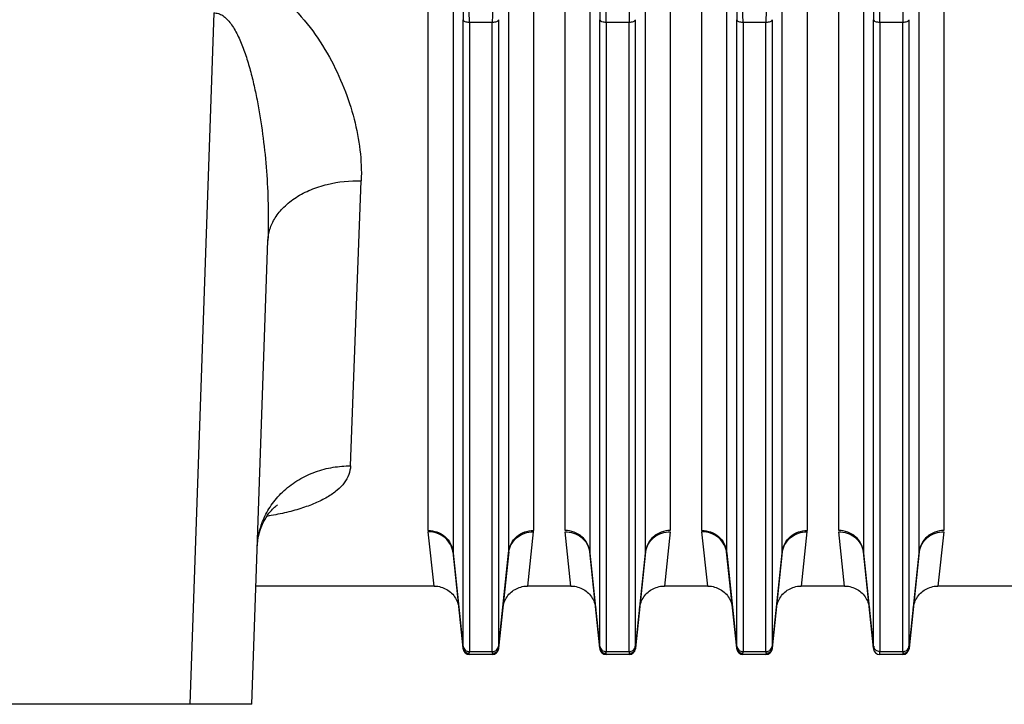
# Model space of a CAD drawing. Extents: x -3157 to 1181, y 8 to 2342.
# Tile 21 of 66: x -1893 to -1735, y 961 to 1071. Entities that reach past the tile are written whole.
import ezdxf

# ---------------------------------------------------------------- set-up
doc = ezdxf.new("R2010")
doc.units = 0
doc.header["$LTSCALE"] = 65.395
doc.layers.get('0').update_dxf_attribs({"linetype": 'CONTINUOUS'})

msp = doc.modelspace()

# ---------------------------------------------------------------- linework, layer by layer
at = {"color": 2, "linetype": 'CONTINUOUS'}
for p, q in [((-1827.31, 988.62), (-1827.31, 1095.75)), ((-1810.4, 1095.75), (-1810.4, 988.62)), ((-1805.31, 988.62), (-1805.31, 1095.75)), ((-1788.4, 1095.75), (-1788.4, 988.62)), ((-1783.31, 988.62), (-1783.31, 1095.75)), ((-1766.4, 1095.75), (-1766.4, 988.62)), ((-1761.31, 988.62), (-1761.31, 1095.75)), ((-1744.4, 1095.75), (-1744.4, 988.62)), ((-1826.36, 979.7), (-1827.3, 988.4)), ((-1810.42, 988.4), (-1811.35, 979.7)), ((-1804.36, 979.7), (-1805.3, 988.4)), ((-1788.42, 988.4), (-1789.35, 979.7)), ((-1782.36, 979.7), (-1783.3, 988.4)), ((-1766.42, 988.4), (-1767.35, 979.7)), ((-1760.36, 979.7), (-1761.3, 988.4)), ((-1744.42, 988.4), (-1745.35, 979.7)), ((-1821.71, 969.64), (-1821.7, 969.59)), ((-1816.01, 969.64), (-1816.01, 969.59)), ((-1799.71, 969.64), (-1799.7, 969.59)), ((-1794.01, 969.64), (-1794.01, 969.59)), ((-1777.71, 969.64), (-1777.7, 969.59)), ((-1772.01, 969.64), (-1772.01, 969.59)), ((-1755.71, 969.64), (-1755.7, 969.59)), ((-1750.01, 969.64), (-1750.01, 969.59)), ((-1820.71, 968.7), (-1820.71, 968.75)), ((-1817, 968.75), (-1817.01, 968.7)), ((-1798.71, 968.7), (-1798.71, 968.75)), ((-1795, 968.75), (-1795.01, 968.7)), ((-1776.71, 968.7), (-1776.71, 968.75)), ((-1773, 968.75), (-1773.01, 968.7)), ((-1754.71, 968.7), (-1754.71, 968.75)), ((-1751, 968.75), (-1751.01, 968.7))]:
    msp.add_line(p, q, dxfattribs=at)
at = {"color": 9, "linetype": 'CONTINUOUS'}
for p, q in [((-1823.33, 1094.23), (-1823.33, 985.18)), ((-1814.38, 985.18), (-1814.38, 1094.23)), ((-1801.33, 1094.23), (-1801.33, 985.18)), ((-1792.38, 985.18), (-1792.38, 1094.23)), ((-1779.33, 1094.23), (-1779.33, 985.18)), ((-1770.38, 985.18), (-1770.38, 1094.23)), ((-1757.33, 1094.23), (-1757.33, 985.18)), ((-1748.38, 985.18), (-1748.38, 1094.23)), ((-1861.79, 1071.77), (-1865.67, 960.7)), ((-1821.7, 970.02), (-1821.7, 1070.69)), ((-1817.01, 1070.24), (-1820.7, 1070.24)), ((-1820.7, 1070.24), (-1820.7, 969.16)), ((-1817.01, 969.16), (-1817.01, 1070.24)), ((-1816.02, 1070.69), (-1816.02, 970.02)), ((-1799.7, 970.02), (-1799.7, 1070.69)), ((-1795.01, 1070.24), (-1798.7, 1070.24)), ((-1798.7, 1070.24), (-1798.7, 969.16)), ((-1795.01, 969.16), (-1795.01, 1070.24)), ((-1794.02, 1070.69), (-1794.02, 970.02)), ((-1777.7, 970.02), (-1777.7, 1070.69)), ((-1773.01, 1070.24), (-1776.7, 1070.24)), ((-1776.7, 1070.24), (-1776.7, 969.16)), ((-1773.01, 969.16), (-1773.01, 1070.24)), ((-1772.02, 1070.69), (-1772.02, 970.02)), ((-1755.7, 970.02), (-1755.7, 1070.69)), ((-1751.01, 1070.24), (-1754.7, 1070.24)), ((-1754.7, 1070.24), (-1754.7, 969.16)), ((-1751.01, 969.16), (-1751.01, 1070.24)), ((-1750.02, 1070.69), (-1750.02, 970.02)), ((-1839.81, 999), (-1838.09, 1044.82)), ((-1821.71, 969.73), (-1823.33, 985.18)), ((-1814.38, 985.18), (-1816.01, 969.73)), ((-1799.71, 969.73), (-1801.33, 985.18)), ((-1792.38, 985.18), (-1794.01, 969.73)), ((-1777.71, 969.73), (-1779.33, 985.18)), ((-1770.38, 985.18), (-1772.01, 969.73)), ((-1755.71, 969.73), (-1757.33, 985.18)), ((-1748.38, 985.18), (-1750.01, 969.73)), ((-1820.7, 969.16), (-1817.01, 969.16)), ((-1798.7, 969.16), (-1795.01, 969.16)), ((-1776.7, 969.16), (-1773.01, 969.16)), ((-1754.7, 969.16), (-1751.01, 969.16))]:
    msp.add_line(p, q, dxfattribs=at)
at = {"color": 6, "linetype": 'CONTINUOUS'}
for p, q in [((-1855.68, 960.7), (-1853.08, 1035.21)), ((-1823.32, 985), (-1821.71, 969.64)), ((-1816.01, 969.64), (-1814.39, 985)), ((-1801.32, 985), (-1799.71, 969.64)), ((-1794.01, 969.64), (-1792.39, 985)), ((-1779.32, 985), (-1777.71, 969.64)), ((-1772.01, 969.64), (-1770.39, 985)), ((-1757.32, 985), (-1755.71, 969.64)), ((-1750.01, 969.64), (-1748.39, 985)), ((-1826.36, 979.7), (-1855.02, 979.7)), ((-1804.36, 979.7), (-1811.35, 979.7)), ((-1782.36, 979.7), (-1789.35, 979.7)), ((-1760.36, 979.7), (-1767.35, 979.7)), ((-1716.7, 979.7), (-1745.35, 979.7)), ((-1817.01, 968.7), (-1820.71, 968.7)), ((-1795.01, 968.7), (-1798.71, 968.7)), ((-1773.01, 968.7), (-1776.71, 968.7)), ((-1751.01, 968.7), (-1754.71, 968.7)), ((-1855.68, 960.7), (-1931.03, 960.7))]:
    msp.add_line(p, q, dxfattribs=at)
for points in [[(-1854.8, 985.96), (-1854.77, 986.49), (-1854.7, 987.09), (-1854.58, 987.7), (-1854.44, 988.29), (-1854.26, 988.86), (-1854.06, 989.39), (-1853.83, 989.89), (-1853.6, 990.34), (-1853.37, 990.73), (-1853.14, 991.08), (-1852.92, 991.38), (-1852.71, 991.64), (-1852.52, 991.86), (-1852.34, 992.06), (-1852.17, 992.22), (-1852.02, 992.36), (-1851.89, 992.48), (-1851.77, 992.57), (-1851.68, 992.64), (-1851.61, 992.69), (-1851.56, 992.72), (-1851.55, 992.73)], [(-1826.36, 979.7), (-1826.25, 979.7), (-1826, 979.68), (-1825.76, 979.65), (-1825.51, 979.6), (-1825.27, 979.54), (-1825.03, 979.47), (-1824.8, 979.38), (-1824.57, 979.27), (-1824.35, 979.15), (-1824.14, 979.02), (-1823.93, 978.87), (-1823.74, 978.72), (-1823.56, 978.55), (-1823.38, 978.37), (-1823.22, 978.17), (-1823.07, 977.97), (-1822.94, 977.76), (-1822.82, 977.54), (-1822.71, 977.32), (-1822.61, 977.09), (-1822.53, 976.85), (-1822.47, 976.61), (-1822.42, 976.36), (-1822.39, 976.12)], [(-1815.33, 976.12), (-1815.29, 976.36), (-1815.24, 976.61), (-1815.18, 976.85), (-1815.1, 977.09), (-1815.01, 977.32), (-1814.9, 977.54), (-1814.78, 977.76), (-1814.64, 977.97), (-1814.49, 978.17), (-1814.33, 978.37), (-1814.16, 978.55), (-1813.97, 978.72), (-1813.78, 978.87), (-1813.58, 979.02), (-1813.36, 979.15), (-1813.14, 979.27), (-1812.92, 979.38), (-1812.68, 979.47), (-1812.45, 979.54), (-1812.2, 979.6), (-1811.96, 979.65), (-1811.71, 979.68), (-1811.46, 979.7), (-1811.35, 979.7)], [(-1804.36, 979.7), (-1804.25, 979.7), (-1804, 979.68), (-1803.76, 979.65), (-1803.51, 979.6), (-1803.27, 979.54), (-1803.03, 979.47), (-1802.8, 979.38), (-1802.57, 979.27), (-1802.35, 979.15), (-1802.14, 979.02), (-1801.93, 978.87), (-1801.74, 978.72), (-1801.56, 978.55), (-1801.38, 978.37), (-1801.22, 978.17), (-1801.07, 977.97), (-1800.94, 977.76), (-1800.82, 977.54), (-1800.71, 977.32), (-1800.61, 977.09), (-1800.53, 976.85), (-1800.47, 976.61), (-1800.42, 976.36), (-1800.39, 976.12)], [(-1793.33, 976.12), (-1793.29, 976.36), (-1793.24, 976.61), (-1793.18, 976.85), (-1793.1, 977.09), (-1793.01, 977.32), (-1792.9, 977.54), (-1792.78, 977.76), (-1792.64, 977.97), (-1792.49, 978.17), (-1792.33, 978.37), (-1792.16, 978.55), (-1791.97, 978.72), (-1791.78, 978.87), (-1791.58, 979.02), (-1791.36, 979.15), (-1791.14, 979.27), (-1790.92, 979.38), (-1790.68, 979.47), (-1790.45, 979.54), (-1790.2, 979.6), (-1789.96, 979.65), (-1789.71, 979.68), (-1789.46, 979.7), (-1789.35, 979.7)], [(-1782.36, 979.7), (-1782.25, 979.7), (-1782, 979.68), (-1781.76, 979.65), (-1781.51, 979.6), (-1781.27, 979.54), (-1781.03, 979.47), (-1780.8, 979.38), (-1780.57, 979.27), (-1780.35, 979.15), (-1780.14, 979.02), (-1779.93, 978.87), (-1779.74, 978.72), (-1779.56, 978.55), (-1779.38, 978.37), (-1779.22, 978.17), (-1779.07, 977.97), (-1778.94, 977.76), (-1778.82, 977.54), (-1778.71, 977.32), (-1778.61, 977.09), (-1778.53, 976.85), (-1778.47, 976.61), (-1778.42, 976.36), (-1778.39, 976.12)], [(-1771.33, 976.12), (-1771.29, 976.36), (-1771.24, 976.61), (-1771.18, 976.85), (-1771.1, 977.09), (-1771.01, 977.32), (-1770.9, 977.54), (-1770.78, 977.76), (-1770.64, 977.97), (-1770.49, 978.17), (-1770.33, 978.37), (-1770.16, 978.55), (-1769.97, 978.72), (-1769.78, 978.87), (-1769.58, 979.02), (-1769.36, 979.15), (-1769.14, 979.27), (-1768.92, 979.38), (-1768.68, 979.47), (-1768.45, 979.54), (-1768.2, 979.6), (-1767.96, 979.65), (-1767.71, 979.68), (-1767.46, 979.7), (-1767.35, 979.7)], [(-1760.36, 979.7), (-1760.25, 979.7), (-1760, 979.68), (-1759.76, 979.65), (-1759.51, 979.6), (-1759.27, 979.54), (-1759.03, 979.47), (-1758.8, 979.38), (-1758.57, 979.27), (-1758.35, 979.15), (-1758.14, 979.02), (-1757.93, 978.87), (-1757.74, 978.72), (-1757.56, 978.55), (-1757.38, 978.37), (-1757.22, 978.17), (-1757.07, 977.97), (-1756.94, 977.76), (-1756.82, 977.54), (-1756.71, 977.32), (-1756.61, 977.09), (-1756.53, 976.85), (-1756.47, 976.61), (-1756.42, 976.36), (-1756.39, 976.12)], [(-1749.33, 976.12), (-1749.29, 976.36), (-1749.24, 976.61), (-1749.18, 976.85), (-1749.1, 977.09), (-1749.01, 977.32), (-1748.9, 977.54), (-1748.78, 977.76), (-1748.64, 977.97), (-1748.49, 978.17), (-1748.33, 978.37), (-1748.16, 978.55), (-1747.97, 978.72), (-1747.78, 978.87), (-1747.58, 979.02), (-1747.36, 979.15), (-1747.14, 979.27), (-1746.92, 979.38), (-1746.68, 979.47), (-1746.45, 979.54), (-1746.2, 979.6), (-1745.96, 979.65), (-1745.71, 979.68), (-1745.46, 979.7), (-1745.35, 979.7)]]:
    msp.add_lwpolyline(points, dxfattribs=at)
at = {"color": 2, "linetype": 'CONTINUOUS'}
for centre, radius, start, end in [((-1825.27, 988.62), 2.04, 180.0415, 186.0201), ((-1812.44, 988.62), 2.04, 353.9799, 359.9585), ((-1781.27, 988.62), 2.04, 180.0415, 186.0201), ((-1768.44, 988.62), 2.04, 353.9799, 359.9585), ((-1804.93, 984.62), 3.63, 6.0131, 10.0842), ((-1799.6, 985.18), 1.73, 179.9972, 185.9873), ((-1788.79, 984.62), 3.62, 169.9923, 173.9872), ((-1794.11, 985.18), 1.73, 354.0127, 0.0028), ((-1760.93, 984.62), 3.63, 6.0131, 10.0842), ((-1755.6, 985.18), 1.73, 179.9972, 185.9873), ((-1744.79, 984.62), 3.62, 169.9923, 173.9872), ((-1750.11, 985.18), 1.73, 354.0127, 0.0028), ((-1820.74, 969.82), 0.969, 185.7805, 190.9317), ((-1820.71, 969.7), 1, 186, 270), ((-1817.01, 969.7), 1, 270, 354), ((-1816.98, 969.83), 0.979, 343.621, 354.1917), ((-1816.86, 969.66), 0.852, 3.025, 4.1941), ((-1798.74, 969.82), 0.969, 185.7805, 190.9317), ((-1798.71, 969.7), 1, 186, 270), ((-1795.01, 969.7), 1, 270, 354), ((-1794.98, 969.83), 0.979, 343.621, 354.1917), ((-1794.86, 969.66), 0.852, 3.025, 4.1941), ((-1776.74, 969.82), 0.969, 185.7805, 190.9317), ((-1776.71, 969.7), 1, 186, 270), ((-1773.01, 969.7), 1, 270, 354), ((-1772.98, 969.83), 0.979, 343.621, 354.1917), ((-1772.86, 969.66), 0.852, 3.025, 4.1941), ((-1754.78, 970.11), 0.918, 186.0369, 197.0058), ((-1754.71, 969.7), 1, 186, 270), ((-1751.01, 969.7), 1, 270, 354), ((-1750.98, 969.83), 0.979, 343.621, 354.1917), ((-1750.86, 969.66), 0.852, 3.025, 4.1941), ((-1820.71, 969.84), 1.01, 264.6592, 269.8596), ((-1798.71, 969.84), 1.01, 264.6592, 269.8596), ((-1776.71, 969.84), 1.01, 264.6592, 269.8596)]:
    msp.add_arc(centre, radius, start, end, dxfattribs=at)
at = {"color": 9, "linetype": 'CONTINUOUS'}
for centre, start, end in [((-1821.6, 985.18), 179.9972, 185.9873), ((-1816.11, 985.18), 354.0127, 0.0028), ((-1777.6, 985.18), 179.9972, 185.9873), ((-1772.11, 985.18), 354.0127, 0.0028)]:
    msp.add_arc(centre, 1.73, start, end, dxfattribs=at)
for points, knots in [([(-1861.79, 1078.6), (-1860.7, 1078.6), (-1858.53, 1078.35), (-1855.48, 1077.3), (-1852.74, 1075.74), (-1849.54, 1073.25), (-1846.23, 1069.6), (-1843.14, 1064.8), (-1840.79, 1059.83), (-1839.14, 1054.81), (-1838.18, 1049.8), (-1838.03, 1046.46), (-1838.09, 1044.82)], [0, 0, 0, 0, 0.072514, 0.143934, 0.213715, 0.2818, 0.413268, 0.539551, 0.661125, 0.778213, 0.891025, 1, 1, 1, 1]), ([(-1821.78, 1074.55), (-1821.77, 1074.21), (-1821.72, 1072.92), (-1821.7, 1071.64), (-1821.7, 1070.69)], [0, 0, 0, 0, 0.261306, 1, 1, 1, 1]), ([(-1820.7, 1070.24), (-1820.7, 1070.58), (-1820.71, 1072), (-1820.75, 1073.43), (-1820.79, 1074.52)], [0, 0, 0, 0, 0.235467, 1, 1, 1, 1]), ([(-1816.92, 1074.52), (-1816.94, 1074.15), (-1816.99, 1072.72), (-1817.01, 1071.29), (-1817.01, 1070.24)], [0, 0, 0, 0, 0.261342, 1, 1, 1, 1]), ([(-1799.78, 1074.55), (-1799.77, 1074.21), (-1799.72, 1072.92), (-1799.7, 1071.64), (-1799.7, 1070.69)], [0, 0, 0, 0, 0.261306, 1, 1, 1, 1]), ([(-1798.7, 1070.24), (-1798.7, 1070.58), (-1798.71, 1072), (-1798.75, 1073.43), (-1798.79, 1074.52)], [0, 0, 0, 0, 0.235467, 1, 1, 1, 1]), ([(-1794.92, 1074.52), (-1794.94, 1074.15), (-1794.99, 1072.72), (-1795.01, 1071.29), (-1795.01, 1070.24)], [0, 0, 0, 0, 0.261342, 1, 1, 1, 1]), ([(-1777.78, 1074.55), (-1777.77, 1074.21), (-1777.72, 1072.92), (-1777.7, 1071.64), (-1777.7, 1070.69)], [0, 0, 0, 0, 0.261306, 1, 1, 1, 1]), ([(-1776.7, 1070.24), (-1776.7, 1070.58), (-1776.71, 1072), (-1776.75, 1073.43), (-1776.79, 1074.52)], [0, 0, 0, 0, 0.235467, 1, 1, 1, 1]), ([(-1772.92, 1074.52), (-1772.94, 1074.15), (-1772.99, 1072.72), (-1773.01, 1071.29), (-1773.01, 1070.24)], [0, 0, 0, 0, 0.261342, 1, 1, 1, 1]), ([(-1755.78, 1074.55), (-1755.77, 1074.21), (-1755.72, 1072.92), (-1755.7, 1071.64), (-1755.7, 1070.69)], [0, 0, 0, 0, 0.261306, 1, 1, 1, 1]), ([(-1754.7, 1070.24), (-1754.7, 1070.58), (-1754.71, 1072), (-1754.75, 1073.43), (-1754.79, 1074.52)], [0, 0, 0, 0, 0.235467, 1, 1, 1, 1]), ([(-1750.92, 1074.52), (-1750.94, 1074.15), (-1750.99, 1072.72), (-1751.01, 1071.29), (-1751.01, 1070.24)], [0, 0, 0, 0, 0.261342, 1, 1, 1, 1]), ([(-1861.79, 1071.77), (-1861.55, 1071.78), (-1861.03, 1071.72), (-1860.31, 1071.36), (-1859.65, 1070.79), (-1859.04, 1070.06), (-1858.48, 1069.2), (-1857.77, 1067.89), (-1857.02, 1066.08), (-1856.25, 1063.76), (-1855.59, 1061.32), (-1855.02, 1058.8), (-1854.36, 1055.35), (-1853.73, 1050.99), (-1853.24, 1045.71), (-1853, 1040.44), (-1853.02, 1036.94), (-1853.08, 1035.21)], [0, 0, 0, 0, 0.018905, 0.03895, 0.061057, 0.085418, 0.111744, 0.13972, 0.199249, 0.262068, 0.326963, 0.393176, 0.460264, 0.595714, 0.73156, 0.866642, 1, 1, 1, 1]), ([(-1820.7, 1070.24), (-1820.82, 1070.24), (-1821.05, 1070.26), (-1821.41, 1070.36), (-1821.67, 1070.54), (-1821.7, 1070.69)], [0, 0, 0, 0, 0.305862, 0.601798, 1, 1, 1, 1]), ([(-1816.02, 1070.69), (-1816.05, 1070.54), (-1816.31, 1070.36), (-1816.66, 1070.26), (-1816.9, 1070.24), (-1817.01, 1070.24)], [0, 0, 0, 0, 0.398202, 0.694138, 1, 1, 1, 1]), ([(-1798.7, 1070.24), (-1798.82, 1070.24), (-1799.05, 1070.26), (-1799.41, 1070.36), (-1799.67, 1070.54), (-1799.7, 1070.69)], [0, 0, 0, 0, 0.305862, 0.601798, 1, 1, 1, 1]), ([(-1794.02, 1070.69), (-1794.05, 1070.54), (-1794.31, 1070.36), (-1794.66, 1070.26), (-1794.9, 1070.24), (-1795.01, 1070.24)], [0, 0, 0, 0, 0.398202, 0.694138, 1, 1, 1, 1]), ([(-1776.7, 1070.24), (-1776.82, 1070.24), (-1777.05, 1070.26), (-1777.41, 1070.36), (-1777.67, 1070.54), (-1777.7, 1070.69)], [0, 0, 0, 0, 0.305862, 0.601798, 1, 1, 1, 1]), ([(-1772.02, 1070.69), (-1772.05, 1070.54), (-1772.31, 1070.36), (-1772.66, 1070.26), (-1772.9, 1070.24), (-1773.01, 1070.24)], [0, 0, 0, 0, 0.398202, 0.694138, 1, 1, 1, 1]), ([(-1754.7, 1070.24), (-1754.82, 1070.24), (-1755.05, 1070.26), (-1755.41, 1070.36), (-1755.67, 1070.54), (-1755.7, 1070.69)], [0, 0, 0, 0, 0.305862, 0.601798, 1, 1, 1, 1]), ([(-1750.02, 1070.69), (-1750.05, 1070.54), (-1750.31, 1070.36), (-1750.66, 1070.26), (-1750.9, 1070.24), (-1751.01, 1070.24)], [0, 0, 0, 0, 0.398202, 0.694138, 1, 1, 1, 1]), ([(-1853.08, 1035.21), (-1853.06, 1035.82), (-1852.84, 1037.1), (-1851.96, 1038.96), (-1850.52, 1040.71), (-1848.55, 1042.24), (-1846.18, 1043.45), (-1842.7, 1044.57), (-1839.92, 1044.86), (-1838.09, 1044.82)], [0, 0, 0, 0, 0.09407, 0.197411, 0.31239, 0.439502, 0.576646, 0.719475, 1, 1, 1, 1]), ([(-1854.8, 985.96), (-1854.77, 986.74), (-1854.56, 988.34), (-1853.76, 990.72), (-1852.41, 993.04), (-1850.52, 995.13), (-1848.17, 996.86), (-1845.5, 998.12), (-1842.67, 998.85), (-1840.75, 999), (-1839.81, 999)], [0, 0, 0, 0, 0.105821, 0.219784, 0.34151, 0.469906, 0.60298, 0.737887, 0.871306, 1, 1, 1, 1]), ([(-1839.81, 999), (-1839.83, 998.53), (-1840.02, 997.55), (-1840.79, 996.2), (-1841.99, 994.98), (-1843.6, 993.89), (-1845.57, 992.93), (-1847.87, 992.1), (-1850.47, 991.41), (-1852.3, 991.05), (-1853.26, 990.89)], [0, 0, 0, 0, 0.084553, 0.173989, 0.2742, 0.38884, 0.51939, 0.665713, 0.826567, 1, 1, 1, 1]), ([(-1827.31, 988.62), (-1826.84, 988.62), (-1825.86, 988.45), (-1824.57, 987.71), (-1823.65, 986.55), (-1823.38, 985.62), (-1823.33, 985.18)], [0, 0, 0, 0, 0.24608, 0.507041, 0.763683, 1, 1, 1, 1]), ([(-1823.32, 985), (-1823.37, 985.44), (-1823.64, 986.37), (-1824.56, 987.52), (-1825.85, 988.25), (-1826.83, 988.41), (-1827.3, 988.4)], [0, 0, 0, 0, 0.236636, 0.493016, 0.753688, 1, 1, 1, 1]), ([(-1814.39, 985), (-1814.35, 985.44), (-1814.07, 986.37), (-1813.15, 987.52), (-1811.86, 988.25), (-1810.89, 988.41), (-1810.42, 988.4)], [0, 0, 0, 0, 0.236639, 0.493021, 0.75369, 1, 1, 1, 1]), ([(-1814.38, 985.18), (-1814.34, 985.62), (-1814.06, 986.55), (-1813.14, 987.71), (-1811.85, 988.45), (-1810.87, 988.62), (-1810.4, 988.62)], [0, 0, 0, 0, 0.236317, 0.492959, 0.75392, 1, 1, 1, 1]), ([(-1783.31, 988.62), (-1782.84, 988.62), (-1781.86, 988.45), (-1780.57, 987.71), (-1779.65, 986.55), (-1779.38, 985.62), (-1779.33, 985.18)], [0, 0, 0, 0, 0.24608, 0.507041, 0.763683, 1, 1, 1, 1]), ([(-1779.32, 985), (-1779.37, 985.44), (-1779.64, 986.37), (-1780.56, 987.52), (-1781.85, 988.25), (-1782.83, 988.41), (-1783.3, 988.4)], [0, 0, 0, 0, 0.236636, 0.493016, 0.753688, 1, 1, 1, 1]), ([(-1770.39, 985), (-1770.35, 985.44), (-1770.07, 986.37), (-1769.15, 987.52), (-1767.86, 988.25), (-1766.89, 988.41), (-1766.42, 988.4)], [0, 0, 0, 0, 0.236639, 0.493021, 0.75369, 1, 1, 1, 1]), ([(-1770.38, 985.18), (-1770.34, 985.62), (-1770.06, 986.55), (-1769.14, 987.71), (-1767.85, 988.45), (-1766.87, 988.62), (-1766.4, 988.62)], [0, 0, 0, 0, 0.236317, 0.492959, 0.75392, 1, 1, 1, 1]), ([(-1821.7, 969.8), (-1821.7, 969.8), (-1821.7, 969.77), (-1821.7, 969.75), (-1821.71, 969.73)], [0, 0, 0, 0, 0.272206, 1, 1, 1, 1]), ([(-1821.7, 970.02), (-1821.69, 969.9), (-1821.62, 969.67), (-1821.39, 969.38), (-1821.06, 969.2), (-1820.82, 969.16), (-1820.7, 969.16)], [0, 0, 0, 0, 0.236096, 0.492651, 0.753712, 1, 1, 1, 1]), ([(-1821.7, 970.02), (-1821.7, 970), (-1821.7, 969.93), (-1821.7, 969.86), (-1821.7, 969.8)], [0, 0, 0, 0, 0.282401, 1, 1, 1, 1]), ([(-1820.71, 968.84), (-1820.71, 968.86), (-1820.7, 968.96), (-1820.7, 969.07), (-1820.7, 969.16)], [0, 0, 0, 0, 0.19628, 1, 1, 1, 1]), ([(-1817.01, 969.16), (-1816.89, 969.16), (-1816.65, 969.2), (-1816.33, 969.38), (-1816.1, 969.67), (-1816.03, 969.9), (-1816.02, 970.02)], [0, 0, 0, 0, 0.246288, 0.507349, 0.763904, 1, 1, 1, 1]), ([(-1817.01, 969.16), (-1817.01, 969.12), (-1817.01, 969.02), (-1817.01, 968.91), (-1817, 968.84)], [0, 0, 0, 0, 0.303535, 1, 1, 1, 1]), ([(-1816.01, 969.8), (-1816.01, 969.82), (-1816.02, 969.89), (-1816.02, 969.96), (-1816.02, 970.02)], [0, 0, 0, 0, 0.217512, 1, 1, 1, 1]), ([(-1816.01, 969.73), (-1816.01, 969.73), (-1816.01, 969.76), (-1816.01, 969.78), (-1816.01, 969.8)], [0, 0, 0, 0, 0.227784, 1, 1, 1, 1]), ([(-1799.7, 969.8), (-1799.7, 969.8), (-1799.7, 969.77), (-1799.7, 969.75), (-1799.71, 969.73)], [0, 0, 0, 0, 0.272206, 1, 1, 1, 1]), ([(-1799.7, 970.02), (-1799.69, 969.9), (-1799.62, 969.67), (-1799.39, 969.38), (-1799.06, 969.2), (-1798.82, 969.16), (-1798.7, 969.16)], [0, 0, 0, 0, 0.236096, 0.492651, 0.753712, 1, 1, 1, 1]), ([(-1799.7, 970.02), (-1799.7, 970), (-1799.7, 969.93), (-1799.7, 969.86), (-1799.7, 969.8)], [0, 0, 0, 0, 0.282401, 1, 1, 1, 1]), ([(-1798.71, 968.84), (-1798.71, 968.86), (-1798.7, 968.96), (-1798.7, 969.07), (-1798.7, 969.16)], [0, 0, 0, 0, 0.19628, 1, 1, 1, 1]), ([(-1795.01, 969.16), (-1794.89, 969.16), (-1794.65, 969.2), (-1794.33, 969.38), (-1794.1, 969.67), (-1794.03, 969.9), (-1794.02, 970.02)], [0, 0, 0, 0, 0.246288, 0.507349, 0.763904, 1, 1, 1, 1]), ([(-1795.01, 969.16), (-1795.01, 969.12), (-1795.01, 969.02), (-1795.01, 968.91), (-1795, 968.84)], [0, 0, 0, 0, 0.303535, 1, 1, 1, 1]), ([(-1794.01, 969.8), (-1794.01, 969.82), (-1794.02, 969.89), (-1794.02, 969.96), (-1794.02, 970.02)], [0, 0, 0, 0, 0.217512, 1, 1, 1, 1]), ([(-1794.01, 969.73), (-1794.01, 969.73), (-1794.01, 969.76), (-1794.01, 969.78), (-1794.01, 969.8)], [0, 0, 0, 0, 0.227784, 1, 1, 1, 1]), ([(-1777.7, 969.8), (-1777.7, 969.8), (-1777.7, 969.77), (-1777.7, 969.75), (-1777.71, 969.73)], [0, 0, 0, 0, 0.272206, 1, 1, 1, 1]), ([(-1777.7, 970.02), (-1777.69, 969.9), (-1777.62, 969.67), (-1777.39, 969.38), (-1777.06, 969.2), (-1776.82, 969.16), (-1776.7, 969.16)], [0, 0, 0, 0, 0.236096, 0.492651, 0.753712, 1, 1, 1, 1]), ([(-1777.7, 970.02), (-1777.7, 970), (-1777.7, 969.93), (-1777.7, 969.86), (-1777.7, 969.8)], [0, 0, 0, 0, 0.282401, 1, 1, 1, 1]), ([(-1776.71, 968.84), (-1776.71, 968.86), (-1776.7, 968.96), (-1776.7, 969.07), (-1776.7, 969.16)], [0, 0, 0, 0, 0.19628, 1, 1, 1, 1]), ([(-1773.01, 969.16), (-1772.89, 969.16), (-1772.65, 969.2), (-1772.33, 969.38), (-1772.1, 969.67), (-1772.03, 969.9), (-1772.02, 970.02)], [0, 0, 0, 0, 0.246288, 0.507349, 0.763904, 1, 1, 1, 1]), ([(-1773.01, 969.16), (-1773.01, 969.12), (-1773.01, 969.02), (-1773.01, 968.91), (-1773, 968.84)], [0, 0, 0, 0, 0.303535, 1, 1, 1, 1]), ([(-1772.01, 969.8), (-1772.01, 969.82), (-1772.02, 969.89), (-1772.02, 969.96), (-1772.02, 970.02)], [0, 0, 0, 0, 0.217512, 1, 1, 1, 1]), ([(-1772.01, 969.73), (-1772.01, 969.73), (-1772.01, 969.76), (-1772.01, 969.78), (-1772.01, 969.8)], [0, 0, 0, 0, 0.227784, 1, 1, 1, 1]), ([(-1751.01, 969.16), (-1750.89, 969.16), (-1750.65, 969.2), (-1750.33, 969.38), (-1750.1, 969.67), (-1750.03, 969.9), (-1750.02, 970.02)], [0, 0, 0, 0, 0.246288, 0.507349, 0.763904, 1, 1, 1, 1]), ([(-1751.01, 969.16), (-1751.01, 969.12), (-1751.01, 969.02), (-1751.01, 968.91), (-1751, 968.84)], [0, 0, 0, 0, 0.303535, 1, 1, 1, 1]), ([(-1750.01, 969.8), (-1750.01, 969.82), (-1750.02, 969.89), (-1750.02, 969.96), (-1750.02, 970.02)], [0, 0, 0, 0, 0.217512, 1, 1, 1, 1]), ([(-1750.01, 969.73), (-1750.01, 969.73), (-1750.01, 969.76), (-1750.01, 969.78), (-1750.01, 969.8)], [0, 0, 0, 0, 0.227784, 1, 1, 1, 1])]:
    msp.add_open_spline(points, degree=3, knots=knots, dxfattribs=at)
at = {"color": 2, "linetype": 'CONTINUOUS'}
for points, knots in [([(-1801.33, 985.18), (-1801.38, 985.64), (-1801.66, 986.57), (-1802.57, 987.7), (-1803.85, 988.44), (-1804.82, 988.62), (-1805.31, 988.62)], [0, 0, 0, 0, 0.244819, 0.492956, 0.745134, 1, 1, 1, 1]), ([(-1805.3, 988.4), (-1804.85, 988.41), (-1803.93, 988.27), (-1802.68, 987.6), (-1801.75, 986.55), (-1801.43, 985.68), (-1801.36, 985.25)], [0, 0, 0, 0, 0.244593, 0.503657, 0.760319, 1, 1, 1, 1]), ([(-1788.4, 988.62), (-1788.89, 988.62), (-1789.87, 988.44), (-1791.14, 987.7), (-1792.05, 986.57), (-1792.34, 985.64), (-1792.38, 985.18)], [0, 0, 0, 0, 0.254866, 0.507044, 0.755181, 1, 1, 1, 1]), ([(-1792.36, 985.25), (-1792.28, 985.68), (-1791.96, 986.54), (-1791.03, 987.6), (-1789.79, 988.27), (-1788.86, 988.41), (-1788.42, 988.4)], [0, 0, 0, 0, 0.239625, 0.496283, 0.755377, 1, 1, 1, 1]), ([(-1757.33, 985.18), (-1757.38, 985.64), (-1757.66, 986.57), (-1758.57, 987.7), (-1759.85, 988.44), (-1760.82, 988.62), (-1761.31, 988.62)], [0, 0, 0, 0, 0.244819, 0.492956, 0.745134, 1, 1, 1, 1]), ([(-1761.3, 988.4), (-1760.85, 988.41), (-1759.93, 988.27), (-1758.68, 987.6), (-1757.75, 986.55), (-1757.43, 985.68), (-1757.36, 985.25)], [0, 0, 0, 0, 0.244593, 0.503657, 0.760319, 1, 1, 1, 1]), ([(-1744.4, 988.62), (-1744.89, 988.62), (-1745.87, 988.44), (-1747.14, 987.7), (-1748.05, 986.57), (-1748.34, 985.64), (-1748.38, 985.18)], [0, 0, 0, 0, 0.254866, 0.507044, 0.755181, 1, 1, 1, 1]), ([(-1748.36, 985.25), (-1748.28, 985.68), (-1747.96, 986.54), (-1747.03, 987.6), (-1745.79, 988.27), (-1744.86, 988.41), (-1744.42, 988.4)], [0, 0, 0, 0, 0.239625, 0.496283, 0.755377, 1, 1, 1, 1]), ([(-1821.71, 969.73), (-1821.71, 969.72), (-1821.71, 969.69), (-1821.71, 969.66), (-1821.71, 969.64)], [0, 0, 0, 0, 0.291665, 1, 1, 1, 1]), ([(-1820.8, 968.84), (-1821.01, 968.86), (-1821.43, 969.04), (-1821.65, 969.43), (-1821.69, 969.64)], [0, 0, 0, 0, 0.502177, 1, 1, 1, 1]), ([(-1816.04, 969.55), (-1816.1, 969.35), (-1816.36, 968.97), (-1816.8, 968.84), (-1817, 968.84)], [0, 0, 0, 0, 0.50562, 1, 1, 1, 1]), ([(-1816.01, 969.64), (-1816.01, 969.64), (-1816.01, 969.67), (-1816.01, 969.69), (-1816.01, 969.71)], [0, 0, 0, 0, 0.214732, 1, 1, 1, 1]), ([(-1799.71, 969.73), (-1799.71, 969.72), (-1799.71, 969.69), (-1799.71, 969.66), (-1799.71, 969.64)], [0, 0, 0, 0, 0.291665, 1, 1, 1, 1]), ([(-1798.8, 968.84), (-1799.01, 968.86), (-1799.43, 969.04), (-1799.65, 969.43), (-1799.69, 969.64)], [0, 0, 0, 0, 0.502177, 1, 1, 1, 1]), ([(-1794.04, 969.55), (-1794.1, 969.35), (-1794.36, 968.97), (-1794.8, 968.84), (-1795, 968.84)], [0, 0, 0, 0, 0.50562, 1, 1, 1, 1]), ([(-1794.01, 969.64), (-1794.01, 969.64), (-1794.01, 969.67), (-1794.01, 969.69), (-1794.01, 969.71)], [0, 0, 0, 0, 0.214732, 1, 1, 1, 1]), ([(-1777.71, 969.73), (-1777.71, 969.72), (-1777.71, 969.69), (-1777.71, 969.66), (-1777.71, 969.64)], [0, 0, 0, 0, 0.291665, 1, 1, 1, 1]), ([(-1776.8, 968.84), (-1777.01, 968.86), (-1777.43, 969.04), (-1777.65, 969.43), (-1777.69, 969.64)], [0, 0, 0, 0, 0.502177, 1, 1, 1, 1]), ([(-1772.04, 969.55), (-1772.1, 969.35), (-1772.36, 968.97), (-1772.8, 968.84), (-1773, 968.84)], [0, 0, 0, 0, 0.50562, 1, 1, 1, 1]), ([(-1772.01, 969.64), (-1772.01, 969.64), (-1772.01, 969.67), (-1772.01, 969.69), (-1772.01, 969.71)], [0, 0, 0, 0, 0.214732, 1, 1, 1, 1]), ([(-1755.7, 969.8), (-1755.7, 969.8), (-1755.7, 969.77), (-1755.7, 969.75), (-1755.71, 969.73)], [0, 0, 0, 0, 0.272192, 1, 1, 1, 1]), ([(-1755.71, 969.73), (-1755.71, 969.72), (-1755.71, 969.69), (-1755.71, 969.66), (-1755.71, 969.64)], [0, 0, 0, 0, 0.291665, 1, 1, 1, 1]), ([(-1755.7, 970.02), (-1755.7, 970), (-1755.7, 969.93), (-1755.7, 969.86), (-1755.7, 969.8)], [0, 0, 0, 0, 0.282402, 1, 1, 1, 1]), ([(-1754.7, 969.16), (-1754.91, 969.16), (-1755.34, 969.29), (-1755.6, 969.65), (-1755.66, 969.84)], [0, 0, 0, 0, 0.506706, 1, 1, 1, 1]), ([(-1754.71, 968.84), (-1754.71, 968.86), (-1754.7, 968.96), (-1754.7, 969.07), (-1754.7, 969.16)], [0, 0, 0, 0, 0.19628, 1, 1, 1, 1]), ([(-1750.04, 969.55), (-1750.1, 969.35), (-1750.36, 968.97), (-1750.8, 968.84), (-1751, 968.84)], [0, 0, 0, 0, 0.50562, 1, 1, 1, 1]), ([(-1750.01, 969.64), (-1750.01, 969.64), (-1750.01, 969.67), (-1750.01, 969.69), (-1750.01, 969.71)], [0, 0, 0, 0, 0.214732, 1, 1, 1, 1]), ([(-1820.71, 968.75), (-1820.71, 968.75), (-1820.71, 968.78), (-1820.71, 968.81), (-1820.71, 968.84)], [0, 0, 0, 0, 0.204351, 1, 1, 1, 1]), ([(-1817, 968.84), (-1817, 968.83), (-1817, 968.8), (-1817, 968.77), (-1817, 968.75)], [0, 0, 0, 0, 0.296156, 1, 1, 1, 1]), ([(-1798.71, 968.75), (-1798.71, 968.75), (-1798.71, 968.78), (-1798.71, 968.81), (-1798.71, 968.84)], [0, 0, 0, 0, 0.204351, 1, 1, 1, 1]), ([(-1795, 968.84), (-1795, 968.83), (-1795, 968.8), (-1795, 968.77), (-1795, 968.75)], [0, 0, 0, 0, 0.296156, 1, 1, 1, 1]), ([(-1776.71, 968.75), (-1776.71, 968.75), (-1776.71, 968.78), (-1776.71, 968.81), (-1776.71, 968.84)], [0, 0, 0, 0, 0.204351, 1, 1, 1, 1]), ([(-1773, 968.84), (-1773, 968.83), (-1773, 968.8), (-1773, 968.77), (-1773, 968.75)], [0, 0, 0, 0, 0.296156, 1, 1, 1, 1]), ([(-1754.71, 968.75), (-1754.71, 968.75), (-1754.71, 968.78), (-1754.71, 968.81), (-1754.71, 968.84)], [0, 0, 0, 0, 0.204351, 1, 1, 1, 1]), ([(-1751, 968.84), (-1751, 968.83), (-1751, 968.8), (-1751, 968.77), (-1751, 968.75)], [0, 0, 0, 0, 0.296156, 1, 1, 1, 1])]:
    msp.add_open_spline(points, degree=3, knots=knots, dxfattribs=at)

doc.saveas('drawing.dxf')
